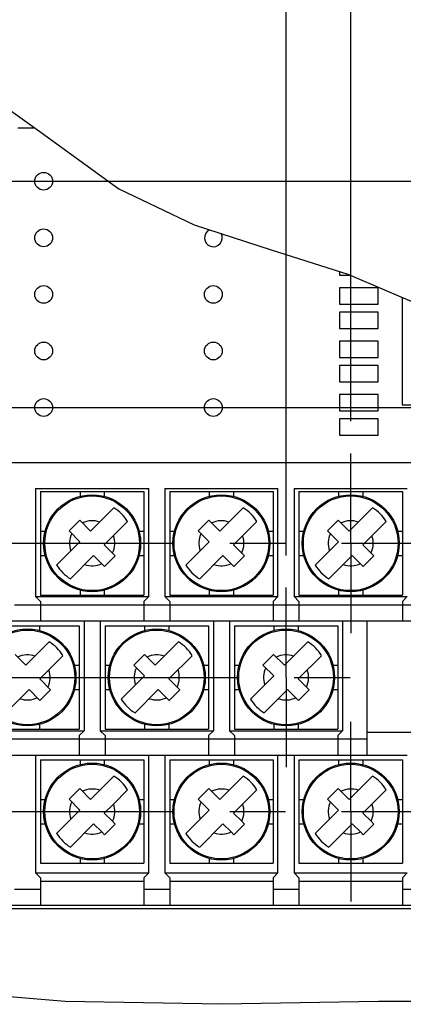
# Model space of a CAD drawing. Extents: x 29 to 422, y -226 to 287.
# Tile 27 of 63: x 128 to 140, y -57 to -26. Entities that reach past the tile are written whole.
import ezdxf

# ---------------------------------------------------------------- set-up
doc = ezdxf.new("R2010")
doc.units = 0
doc.header["$LTSCALE"] = 23.1
doc.linetypes.add('CENTER', pattern=[0.6, 0.375, -0.075, 0.075, -0.075])
doc.layers.get('0').update_dxf_attribs({"linetype": 'CONTINUOUS'})
doc.layers.add('ALL_AXIS', color=7, linetype='CONTINUOUS')
doc.layers.add('ALL_DIM', color=7, linetype='CONTINUOUS')
doc.dimstyles.get("Standard").update_dxf_attribs({"dimtxt": 2.5, "dimasz": 2.5, "dimexe": 1.25, "dimexo": 0.625, "dimtad": 1, "dimcen": 2.5, "dimazin": 3, "dimtfac": 1, "dimtmove": 0, "dimatfit": 3})

# ---------------------------------------------------------------- blocks, each defined once
blk = doc.blocks.new('_OPEN')
at = {"color": 0, "linetype": 'BYBLOCK'}
for p, q in [((0, 0), (-1, 0.25)), ((-1, -0.25), (0, 0)), ((-1, 0), (0, 0))]:
    blk.add_line(p, q, dxfattribs=at)
blk = doc.blocks.new('*D42')
at = {"layer": 'ALL_DIM', "color": 2, "linetype": 'CONTINUOUS'}
for p, q in [((109.888, -38.861), (109.888, -4.067)), ((137.888, -38.861), (137.888, -4.067)), ((109.888, -5.067), (123.888, -5.067)), ((137.888, -5.067), (123.888, -5.067))]:
    blk.add_line(p, q, dxfattribs=at)
at = {"layer": 'ALL_DIM', "color": 2, "linetype": 'CONTINUOUS', "xscale": 2, "yscale": 2, "zscale": 2, "rotation": 180}
blk.add_blockref('_OPEN', (109.888, -5.067), dxfattribs=at)
at = {"layer": 'ALL_DIM', "color": 2, "linetype": 'CONTINUOUS', "xscale": 2, "yscale": 2, "zscale": 2}
blk.add_blockref('_OPEN', (137.888, -5.067), dxfattribs=at)
blk = doc.blocks.new('*D43')
at = {"layer": 'ALL_DIM', "color": 2, "linetype": 'CONTINUOUS'}
for p, q in [((111.888, -43.011), (111.888, -12.674)), ((135.888, -43.011), (135.888, -12.674)), ((111.888, -13.674), (123.888, -13.674)), ((135.888, -13.674), (123.888, -13.674))]:
    blk.add_line(p, q, dxfattribs=at)
at = {"layer": 'ALL_DIM', "color": 2, "linetype": 'CONTINUOUS', "xscale": 2, "yscale": 2, "zscale": 2, "rotation": 180}
blk.add_blockref('_OPEN', (111.888, -13.674), dxfattribs=at)
at = {"layer": 'ALL_DIM', "color": 2, "linetype": 'CONTINUOUS', "xscale": 2, "yscale": 2, "zscale": 2}
blk.add_blockref('_OPEN', (135.888, -13.674), dxfattribs=at)
blk = doc.blocks.new('*D44')
at = {"layer": 'ALL_DIM', "color": 2, "linetype": 'CONTINUOUS'}
for p, q in [((109.888, -38.861), (109.888, 4.934)), ((146.388, -42.211), (146.388, 4.934)), ((109.888, 3.934), (128.138, 3.934)), ((146.388, 3.934), (128.138, 3.934))]:
    blk.add_line(p, q, dxfattribs=at)
at = {"layer": 'ALL_DIM', "color": 2, "linetype": 'CONTINUOUS', "xscale": 2, "yscale": 2, "zscale": 2, "rotation": 180}
blk.add_blockref('_OPEN', (109.888, 3.934), dxfattribs=at)
at = {"layer": 'ALL_DIM', "color": 2, "linetype": 'CONTINUOUS', "xscale": 2, "yscale": 2, "zscale": 2}
blk.add_blockref('_OPEN', (146.388, 3.934), dxfattribs=at)
blk = doc.blocks.new('*D46')
at = {"layer": 'ALL_DIM', "color": 2, "linetype": 'CONTINUOUS'}
for p, q in [((127.116, -38.438), (165.145, -38.438)), ((171.922, -38.438), (183.456, -38.438)), ((182.456, -38.438), (182.456, -44.688)), ((182.456, -50.938), (182.456, -44.688)), ((142.076, -50.938), (183.456, -50.938))]:
    blk.add_line(p, q, dxfattribs=at)
at = {"layer": 'ALL_DIM', "color": 2, "linetype": 'CONTINUOUS', "xscale": 2, "yscale": 2, "zscale": 2}
for p, rotation in [((182.456, -38.438), 90), ((182.456, -50.938), 270)]:
    blk.add_blockref('_OPEN', p, dxfattribs=dict(at, rotation=rotation))
blk = doc.blocks.new('*D47')
at = {"layer": 'ALL_DIM', "color": 2, "linetype": 'CONTINUOUS'}
for p, q in [((182.456, -31.438), (182.456, -3.254)), ((182.456, -3.254), (182.456, -34.938)), ((127.116, -31.438), (183.456, -31.438)), ((182.456, -43.438), (182.456, -34.938)), ((175.744, -38.438), (183.456, -38.438)), ((182.456, -38.438), (182.456, -43.438))]:
    blk.add_line(p, q, dxfattribs=at)
at = {"layer": 'ALL_DIM', "color": 2, "linetype": 'CONTINUOUS', "xscale": 2, "yscale": 2, "zscale": 2}
for p, rotation in [((182.456, -31.438), 270), ((182.456, -38.438), 90)]:
    blk.add_blockref('_OPEN', p, dxfattribs=dict(at, rotation=rotation))

msp = doc.modelspace()

# ---------------------------------------------------------------- linework, layer by layer
at = {"color": 7, "linetype": 'CONTINUOUS'}
for p, q in [((125.766, -28.114), (128.201, -29.852)), ((127.588, -29.788), (128.088, -29.788)), ((128.088, -29.788), (128.088, -29.772)), ((128.201, -29.852), (130.717, -31.673)), ((130.717, -31.673), (133.046, -32.785)), ((133.046, -32.785), (135.427, -33.562)), ((135.427, -33.562), (137.801, -34.313)), ((137.538, -34.23), (137.538, -34.338)), ((137.538, -34.338), (137.861, -34.338)), ((137.801, -34.313), (140.863, -35.63)), ((137.538, -34.738), (137.538, -35.238)), ((138.738, -34.738), (137.538, -34.738)), ((138.738, -35.238), (138.738, -34.738)), ((137.538, -35.238), (138.738, -35.238)), ((139.483, -35.036), (139.483, -38.355)), ((137.538, -35.488), (137.538, -35.988)), ((138.738, -35.488), (137.538, -35.488)), ((138.738, -35.988), (138.738, -35.488)), ((137.538, -35.988), (138.738, -35.988)), ((137.538, -36.388), (137.538, -36.888)), ((138.738, -36.388), (137.538, -36.388)), ((138.738, -36.888), (138.738, -36.388)), ((137.538, -36.888), (138.738, -36.888)), ((137.538, -37.138), (137.538, -37.638)), ((138.738, -37.138), (137.538, -37.138)), ((138.738, -37.638), (138.738, -37.138)), ((137.538, -37.638), (138.738, -37.638)), ((138.738, -38.038), (137.538, -38.038)), ((137.538, -38.038), (137.538, -38.538)), ((138.738, -38.538), (138.738, -38.038)), ((139.483, -38.355), (143.293, -38.355)), ((137.538, -38.538), (138.738, -38.538)), ((138.738, -38.788), (137.538, -38.788)), ((137.538, -38.788), (137.538, -39.288)), ((138.738, -39.288), (138.738, -38.788)), ((137.538, -39.288), (138.738, -39.288)), ((107.388, -40.138), (140.388, -40.138)), ((128.138, -40.938), (128.138, -44.288)), ((128.138, -40.938), (131.638, -40.938)), ((128.288, -41.038), (128.288, -44.238)), ((128.288, -41.038), (131.488, -41.038)), ((129.513, -41.038), (129.513, -41.186)), ((130.263, -41.038), (130.263, -41.186)), ((131.488, -41.038), (131.488, -44.238)), ((131.638, -44.288), (131.638, -40.938)), ((132.138, -40.938), (132.138, -44.288)), ((132.138, -40.938), (135.638, -40.938)), ((132.288, -41.038), (132.288, -44.238)), ((132.288, -41.038), (135.488, -41.038)), ((133.513, -41.038), (133.513, -41.186)), ((134.263, -41.038), (134.263, -41.186)), ((135.488, -41.038), (135.488, -44.238)), ((135.638, -44.288), (135.638, -40.938)), ((136.138, -40.938), (139.638, -40.938)), ((136.138, -40.938), (136.138, -44.288)), ((136.288, -41.038), (139.488, -41.038)), ((136.288, -41.038), (136.288, -44.238)), ((137.513, -41.038), (137.513, -41.186)), ((138.263, -41.038), (138.263, -41.186)), ((139.488, -41.038), (139.488, -44.238)), ((129.841, -42.261), (130.562, -41.541)), ((134.562, -41.541), (133.841, -42.261)), ((138.562, -41.541), (137.841, -42.261)), ((129.173, -42.254), (129.503, -41.924)), ((129.503, -41.924), (129.841, -42.261)), ((130.986, -41.965), (130.265, -42.686)), ((133.173, -42.254), (133.503, -41.924)), ((133.503, -41.924), (133.841, -42.261)), ((134.986, -41.965), (134.265, -42.686)), ((137.173, -42.254), (137.503, -41.924)), ((137.503, -41.924), (137.841, -42.261)), ((138.986, -41.965), (138.265, -42.686)), ((128.288, -42.263), (128.436, -42.263)), ((129.511, -42.591), (129.173, -42.254)), ((131.341, -42.263), (131.488, -42.263)), ((132.288, -42.263), (132.436, -42.263)), ((133.511, -42.591), (133.173, -42.254)), ((135.341, -42.263), (135.488, -42.263)), ((136.288, -42.263), (136.436, -42.263)), ((137.511, -42.591), (137.173, -42.254)), ((139.341, -42.263), (139.488, -42.263)), ((128.79, -43.312), (129.511, -42.591)), ((132.79, -43.312), (133.511, -42.591)), ((136.79, -43.312), (137.511, -42.591)), ((130.265, -42.686), (130.603, -43.023)), ((134.603, -43.023), (134.265, -42.686)), ((138.603, -43.023), (138.265, -42.686)), ((128.288, -43.013), (128.436, -43.013)), ((129.215, -43.736), (129.935, -43.015)), ((130.273, -43.353), (129.935, -43.015)), ((130.603, -43.023), (130.273, -43.353)), ((131.341, -43.013), (131.488, -43.013)), ((132.288, -43.013), (132.436, -43.013)), ((133.215, -43.736), (133.935, -43.015)), ((134.273, -43.353), (133.935, -43.015)), ((134.603, -43.023), (134.273, -43.353)), ((135.341, -43.013), (135.488, -43.013)), ((136.288, -43.013), (136.436, -43.013)), ((137.935, -43.015), (137.215, -43.736)), ((138.273, -43.353), (137.935, -43.015)), ((138.603, -43.023), (138.273, -43.353)), ((139.341, -43.013), (139.488, -43.013)), ((129.513, -44.091), (129.513, -44.238)), ((130.263, -44.091), (130.263, -44.238)), ((133.513, -44.091), (133.513, -44.238)), ((134.263, -44.091), (134.263, -44.238)), ((137.513, -44.091), (137.513, -44.238)), ((138.263, -44.091), (138.263, -44.238)), ((128.288, -44.438), (128.138, -44.288)), ((128.138, -44.288), (131.638, -44.288)), ((128.288, -44.238), (131.488, -44.238)), ((128.288, -44.438), (128.288, -45.038)), ((131.638, -44.288), (131.488, -44.438)), ((131.488, -44.438), (131.488, -45.038)), ((132.138, -44.288), (135.638, -44.288)), ((132.288, -44.438), (132.138, -44.288)), ((132.288, -44.238), (135.488, -44.238)), ((132.288, -44.438), (132.288, -45.038)), ((135.638, -44.288), (135.488, -44.438)), ((135.488, -44.438), (135.488, -45.038)), ((136.138, -44.288), (139.638, -44.288)), ((136.288, -44.438), (136.138, -44.288)), ((136.288, -44.238), (139.488, -44.238)), ((136.288, -44.438), (136.288, -45.038)), ((139.638, -44.288), (139.488, -44.438)), ((139.488, -44.438), (139.488, -45.038)), ((128.288, -44.538), (131.488, -44.538)), ((132.288, -44.538), (135.488, -44.538)), ((136.288, -44.538), (139.488, -44.538)), ((107.388, -45.038), (140.388, -45.038)), ((129.638, -45.038), (129.638, -48.438)), ((130.138, -45.038), (130.138, -48.438)), ((133.638, -45.038), (133.638, -48.438)), ((134.138, -45.038), (134.138, -48.438)), ((137.638, -45.038), (137.638, -48.438)), ((138.388, -45.038), (138.388, -49.188)), ((126.288, -45.188), (129.488, -45.188)), ((128.263, -45.188), (128.263, -45.336)), ((129.488, -45.188), (129.488, -48.388)), ((130.288, -45.188), (130.288, -48.388)), ((130.288, -45.188), (133.488, -45.188)), ((131.513, -45.188), (131.513, -45.336)), ((132.263, -45.188), (132.263, -45.336)), ((133.488, -45.188), (133.488, -48.388)), ((134.288, -45.188), (137.488, -45.188)), ((134.288, -45.188), (134.288, -48.388)), ((135.513, -45.188), (135.513, -45.336)), ((136.263, -45.188), (136.263, -45.336)), ((137.488, -45.188), (137.488, -48.388)), ((128.562, -45.691), (127.841, -46.411)), ((132.562, -45.691), (131.841, -46.411)), ((136.562, -45.691), (135.841, -46.411)), ((127.503, -46.074), (127.841, -46.411)), ((128.986, -46.115), (128.265, -46.836)), ((131.173, -46.404), (131.503, -46.074)), ((131.503, -46.074), (131.841, -46.411)), ((132.986, -46.115), (132.265, -46.836)), ((135.173, -46.404), (135.503, -46.074)), ((135.503, -46.074), (135.841, -46.411)), ((136.986, -46.115), (136.265, -46.836)), ((129.341, -46.413), (129.488, -46.413)), ((130.288, -46.413), (130.436, -46.413)), ((131.511, -46.741), (131.173, -46.404)), ((133.341, -46.413), (133.488, -46.413)), ((134.288, -46.413), (134.436, -46.413)), ((135.511, -46.741), (135.173, -46.404)), ((137.341, -46.413), (137.488, -46.413)), ((128.265, -46.836), (128.603, -47.173)), ((130.79, -47.462), (131.511, -46.741)), ((132.265, -46.836), (132.603, -47.173)), ((134.79, -47.462), (135.511, -46.741)), ((136.518, -47.089), (136.265, -46.836)), ((127.935, -47.165), (127.215, -47.886)), ((128.273, -47.503), (127.935, -47.165)), ((128.603, -47.173), (128.273, -47.503)), ((129.341, -47.163), (129.488, -47.163)), ((130.288, -47.163), (130.436, -47.163)), ((131.935, -47.165), (131.215, -47.886)), ((132.273, -47.503), (131.935, -47.165)), ((132.603, -47.173), (132.273, -47.503)), ((133.341, -47.163), (133.488, -47.163)), ((134.288, -47.163), (134.436, -47.163)), ((135.935, -47.165), (135.215, -47.886)), ((136.189, -47.419), (135.935, -47.165)), ((136.603, -47.173), (136.273, -47.503)), ((136.518, -47.089), (136.603, -47.173)), ((137.341, -47.163), (137.488, -47.163)), ((136.273, -47.503), (136.189, -47.419)), ((126.288, -48.388), (129.488, -48.388)), ((128.263, -48.241), (128.263, -48.388)), ((130.288, -48.388), (133.488, -48.388)), ((131.513, -48.241), (131.513, -48.388)), ((132.263, -48.241), (132.263, -48.388)), ((134.288, -48.388), (137.488, -48.388)), ((135.513, -48.241), (135.513, -48.388)), ((136.263, -48.241), (136.263, -48.388)), ((126.138, -48.438), (129.638, -48.438)), ((126.288, -48.688), (129.488, -48.688)), ((129.638, -48.438), (129.488, -48.588)), ((129.488, -48.588), (129.488, -49.188)), ((130.138, -48.438), (133.638, -48.438)), ((130.288, -48.588), (130.138, -48.438)), ((130.288, -48.588), (130.288, -49.188)), ((130.288, -48.688), (133.488, -48.688)), ((133.638, -48.438), (133.488, -48.588)), ((133.488, -48.588), (133.488, -49.188)), ((134.138, -48.438), (137.638, -48.438)), ((134.288, -48.588), (134.138, -48.438)), ((134.288, -48.588), (134.288, -49.188)), ((134.288, -48.688), (137.488, -48.688)), ((137.638, -48.438), (137.488, -48.588)), ((137.488, -48.588), (137.488, -49.188)), ((140.388, -48.488), (138.388, -48.488)), ((108.138, -49.188), (139.638, -49.188)), ((128.138, -49.188), (128.138, -52.838)), ((128.288, -49.338), (131.488, -49.338)), ((128.288, -49.338), (128.288, -52.538)), ((129.513, -49.338), (129.513, -49.486)), ((130.263, -49.338), (130.263, -49.486)), ((131.488, -49.338), (131.488, -52.538)), ((131.638, -52.838), (131.638, -49.188)), ((132.138, -49.188), (132.138, -52.838)), ((132.288, -49.338), (135.488, -49.338)), ((132.288, -49.338), (132.288, -52.538)), ((133.513, -49.338), (133.513, -49.486)), ((134.263, -49.338), (134.263, -49.486)), ((135.488, -49.338), (135.488, -52.538)), ((135.638, -52.838), (135.638, -49.188)), ((136.138, -49.188), (136.138, -52.838)), ((136.288, -49.338), (139.488, -49.338)), ((136.288, -49.338), (136.288, -52.538)), ((137.513, -49.338), (137.513, -49.486)), ((138.263, -49.338), (138.263, -49.486)), ((139.488, -49.338), (139.488, -52.538)), ((129.841, -50.561), (130.562, -49.841)), ((133.841, -50.561), (134.562, -49.841)), ((137.841, -50.561), (138.562, -49.841)), ((129.173, -50.554), (129.503, -50.224)), ((129.503, -50.224), (129.841, -50.561)), ((133.173, -50.554), (133.503, -50.224)), ((133.503, -50.224), (133.841, -50.561)), ((137.173, -50.554), (137.503, -50.224)), ((137.503, -50.224), (137.841, -50.561)), ((128.288, -50.563), (128.436, -50.563)), ((129.173, -50.554), (129.511, -50.891)), ((130.986, -50.265), (130.546, -50.705)), ((131.341, -50.563), (131.488, -50.563)), ((132.288, -50.563), (132.436, -50.563)), ((133.173, -50.554), (133.511, -50.891)), ((134.986, -50.265), (134.265, -50.986)), ((135.341, -50.563), (135.488, -50.563)), ((136.288, -50.563), (136.436, -50.563)), ((137.173, -50.554), (137.511, -50.891)), ((138.986, -50.265), (138.265, -50.986)), ((139.341, -50.563), (139.488, -50.563)), ((130.546, -50.705), (130.265, -50.986)), ((128.79, -51.612), (129.511, -50.891)), ((130.518, -51.239), (130.265, -50.986)), ((132.79, -51.612), (133.511, -50.891)), ((134.518, -51.239), (134.265, -50.986)), ((136.79, -51.612), (137.511, -50.891)), ((138.518, -51.239), (138.265, -50.986)), ((128.288, -51.313), (128.436, -51.313)), ((129.935, -51.315), (129.215, -52.036)), ((130.189, -51.569), (129.935, -51.315)), ((130.603, -51.323), (130.273, -51.653)), ((130.518, -51.239), (130.603, -51.323)), ((131.341, -51.313), (131.488, -51.313)), ((132.288, -51.313), (132.436, -51.313)), ((133.935, -51.315), (133.215, -52.036)), ((134.189, -51.569), (133.935, -51.315)), ((134.603, -51.323), (134.273, -51.653)), ((134.518, -51.239), (134.603, -51.323)), ((135.341, -51.313), (135.488, -51.313)), ((136.288, -51.313), (136.436, -51.313)), ((137.935, -51.315), (137.215, -52.036)), ((138.189, -51.569), (137.935, -51.315)), ((138.603, -51.323), (138.273, -51.653)), ((138.518, -51.239), (138.603, -51.323)), ((139.341, -51.313), (139.488, -51.313)), ((130.273, -51.653), (130.189, -51.569)), ((134.273, -51.653), (134.189, -51.569)), ((138.273, -51.653), (138.189, -51.569)), ((129.513, -52.391), (129.513, -52.538)), ((130.263, -52.391), (130.263, -52.538)), ((133.513, -52.391), (133.513, -52.538)), ((134.263, -52.391), (134.263, -52.538)), ((137.513, -52.391), (137.513, -52.538)), ((138.263, -52.391), (138.263, -52.538)), ((128.288, -52.538), (131.488, -52.538)), ((132.288, -52.538), (135.488, -52.538)), ((136.288, -52.538), (139.488, -52.538)), ((128.138, -52.838), (131.638, -52.838)), ((128.288, -52.988), (128.138, -52.838)), ((128.288, -52.988), (128.288, -53.838)), ((131.638, -52.838), (131.488, -52.988)), ((131.488, -52.988), (131.488, -53.838)), ((132.138, -52.838), (135.638, -52.838)), ((132.288, -52.988), (132.138, -52.838)), ((132.288, -52.988), (132.288, -53.838)), ((135.638, -52.838), (135.488, -52.988)), ((135.488, -52.988), (135.488, -53.838)), ((136.138, -52.838), (139.638, -52.838)), ((136.288, -52.988), (136.138, -52.838)), ((136.288, -52.988), (136.288, -53.838)), ((139.638, -52.838), (139.488, -52.988)), ((139.488, -52.988), (139.488, -53.838)), ((128.288, -53.088), (131.488, -53.088)), ((132.288, -53.088), (135.488, -53.088)), ((136.288, -53.088), (139.488, -53.088)), ((107.388, -53.838), (140.388, -53.838)), ((105.888, -53.938), (140.638, -53.938)), ((129.05, -56.816), (124.21, -56.41)), ((133.898, -56.901), (129.05, -56.816)), ((138.743, -56.811), (133.898, -56.901)), ((143.497, -56.816), (138.743, -56.811))]:
    msp.add_line(p, q, dxfattribs=at)
at = {"color": 9, "linetype": 'CONTINUOUS'}
for p, q in [((127.488, -44.538), (128.288, -44.538)), ((131.488, -44.538), (132.288, -44.538)), ((135.488, -44.538), (136.288, -44.538)), ((139.488, -44.538), (140.388, -44.538)), ((129.488, -48.688), (130.288, -48.688)), ((133.488, -48.688), (134.288, -48.688)), ((137.488, -48.688), (138.388, -48.688)), ((127.488, -53.338), (128.288, -53.338)), ((131.488, -53.338), (132.288, -53.338)), ((135.488, -53.338), (136.288, -53.338)), ((139.488, -53.338), (140.388, -53.338))]:
    msp.add_line(p, q, dxfattribs=at)
at = {"color": 7, "linetype": 'CONTINUOUS'}
for centre, radius in [((128.388, -31.438), 0.275), ((128.388, -33.188), 0.275), ((128.388, -34.938), 0.275), ((133.638, -34.938), 0.275), ((128.388, -36.688), 0.275), ((133.638, -36.688), 0.275), ((128.388, -38.438), 0.275), ((133.638, -38.438), 0.275), ((129.888, -42.638), 1.5), ((133.888, -42.638), 1.5), ((137.888, -42.638), 1.5), ((127.888, -46.788), 1.5), ((131.888, -46.788), 1.5), ((135.888, -46.788), 1.5), ((129.888, -50.938), 1.5), ((133.888, -50.938), 1.5), ((137.888, -50.938), 1.5)]:
    msp.add_circle(centre, radius, dxfattribs=at)
at = {"color": 9, "linetype": 'CONTINUOUS'}
for centre in [(129.888, -42.638), (133.888, -42.638), (137.888, -42.638), (127.888, -46.788), (131.888, -46.788), (135.888, -46.788), (129.888, -50.938), (133.888, -50.938), (137.888, -50.938)]:
    msp.add_circle(centre, 1.465, dxfattribs=at)
at = {"color": 7, "linetype": 'CONTINUOUS'}
for centre, radius, start, end in [((133.638, -33.188), 0.275, 115.2067, 28.7601), ((129.888, -42.638), 1.288, 31.531, 58.469), ((133.888, -42.638), 1.288, 31.531, 58.469), ((137.888, -42.638), 1.288, 31.531, 58.469), ((129.888, -42.638), 1.288, 211.531, 238.469), ((133.888, -42.638), 1.288, 211.531, 238.469), ((137.888, -42.638), 1.288, 211.531, 238.469), ((127.888, -46.788), 1.288, 31.531, 58.469), ((131.888, -46.788), 1.288, 31.531, 58.469), ((135.888, -46.788), 1.288, 31.531, 58.469), ((131.888, -46.788), 1.288, 211.531, 238.469), ((135.888, -46.788), 1.288, 211.531, 238.469), ((129.888, -50.938), 1.288, 31.531, 58.469), ((133.888, -50.938), 1.288, 31.531, 58.469), ((137.888, -50.938), 1.288, 31.531, 58.469), ((129.888, -50.938), 1.288, 211.531, 238.469), ((133.888, -50.938), 1.288, 211.531, 238.469), ((137.888, -50.938), 1.288, 211.531, 238.469)]:
    msp.add_arc(centre, radius, start, end, dxfattribs=at)
at = {"color": 9, "linetype": 'CONTINUOUS'}
for centre, start, end in [((129.888, -42.638), 70.4475, 115.4834), ((133.888, -42.638), 70.4475, 115.4834), ((137.888, -42.638), 70.4475, 115.4834), ((129.888, -42.638), 154.5166, 199.5525), ((133.888, -42.638), 154.5166, 199.5525), ((137.888, -42.638), 154.5166, 199.5525), ((129.888, -42.638), 334.5166, 19.5525), ((133.888, -42.638), 334.5166, 19.5525), ((137.888, -42.638), 334.5166, 19.5525), ((129.888, -42.638), 250.4475, 295.4834), ((133.888, -42.638), 250.4475, 295.4834), ((137.888, -42.638), 250.4475, 295.4834), ((127.888, -46.788), 70.4475, 115.4834), ((131.888, -46.788), 70.4475, 115.4834), ((135.888, -46.788), 70.4475, 115.4834), ((127.888, -46.788), 334.5166, 19.5525), ((131.888, -46.788), 154.5166, 199.5525), ((131.888, -46.788), 334.5166, 19.5525), ((135.888, -46.788), 154.5166, 199.5525), ((135.888, -46.788), 334.5166, 19.5525), ((127.888, -46.788), 250.4475, 295.4834), ((131.888, -46.788), 250.4475, 295.4834), ((135.888, -46.788), 250.4475, 295.4834), ((129.888, -50.938), 70.4475, 115.4834), ((133.888, -50.938), 70.4475, 115.4834), ((137.888, -50.938), 70.4475, 115.4834), ((129.888, -50.938), 154.5166, 199.5525), ((129.888, -50.938), 334.5166, 19.5525), ((133.888, -50.938), 154.5166, 199.5525), ((133.888, -50.938), 334.5166, 19.5525), ((137.888, -50.938), 154.5166, 199.5525), ((137.888, -50.938), 334.5166, 19.5525), ((129.888, -50.938), 250.4475, 295.4834), ((133.888, -50.938), 250.4475, 295.4834), ((137.888, -50.938), 250.4475, 295.4834)]:
    msp.add_arc(centre, 0.698, start, end, dxfattribs=at)
at = {"layer": 'ALL_AXIS', "color": 7, "linetype": 'CENTER'}
for p, q in [((137.888, -42.638), (137.888, -39.861)), ((109.888, -42.638), (141.147, -42.638)), ((137.888, -42.638), (137.888, -45.416)), ((135.888, -46.788), (135.888, -44.011)), ((111.888, -46.788), (138.814, -46.788)), ((135.888, -46.788), (135.888, -49.566)), ((137.888, -50.938), (137.888, -48.161)), ((109.888, -50.938), (141.076, -50.938)), ((137.888, -50.938), (137.888, -53.716))]:
    msp.add_line(p, q, dxfattribs=at)

# ---------------------------------------------------------------- dimensions: what is measured, and where the dimension line sits
at = {"layer": 'ALL_DIM', "color": 2, "linetype": 'CONTINUOUS'}
for base, p1, p2, picture, middle in [((146.388, 3.934), (109.888, -38.861), (146.388, -42.211), '*D44', (125.386, 4.734)), ((137.888, -5.067), (109.888, -38.861), (137.888, -38.861), '*D42', (114.256, -4.267)), ((135.888, -13.674), (111.888, -43.011), (135.888, -43.011), '*D43', (114.256, -12.874))]:
    dim = msp.add_linear_dim(base=base, p1=p1, p2=p2, dimstyle='Standard', dxfattribs=at)
    dim.commit()
    dim.dimension.update_dxf_attribs({"geometry": picture, "text_midpoint": middle, "dimtype": 128})
for base, p1, p2, picture, middle in [((182.456, -31.438), (175.744, -38.438), (127.116, -31.438), '*D47', (181.656, -28.022)), ((182.456, -38.438), (142.076, -50.938), (127.116, -38.438), '*D46', (181.656, -47.44))]:
    dim = msp.add_linear_dim(base=base, p1=p1, p2=p2, angle=90, dimstyle='Standard', dxfattribs=at)
    dim.commit()
    dim.dimension.update_dxf_attribs({"geometry": picture, "text_midpoint": middle, "dimtype": 128})

doc.saveas('drawing.dxf')
